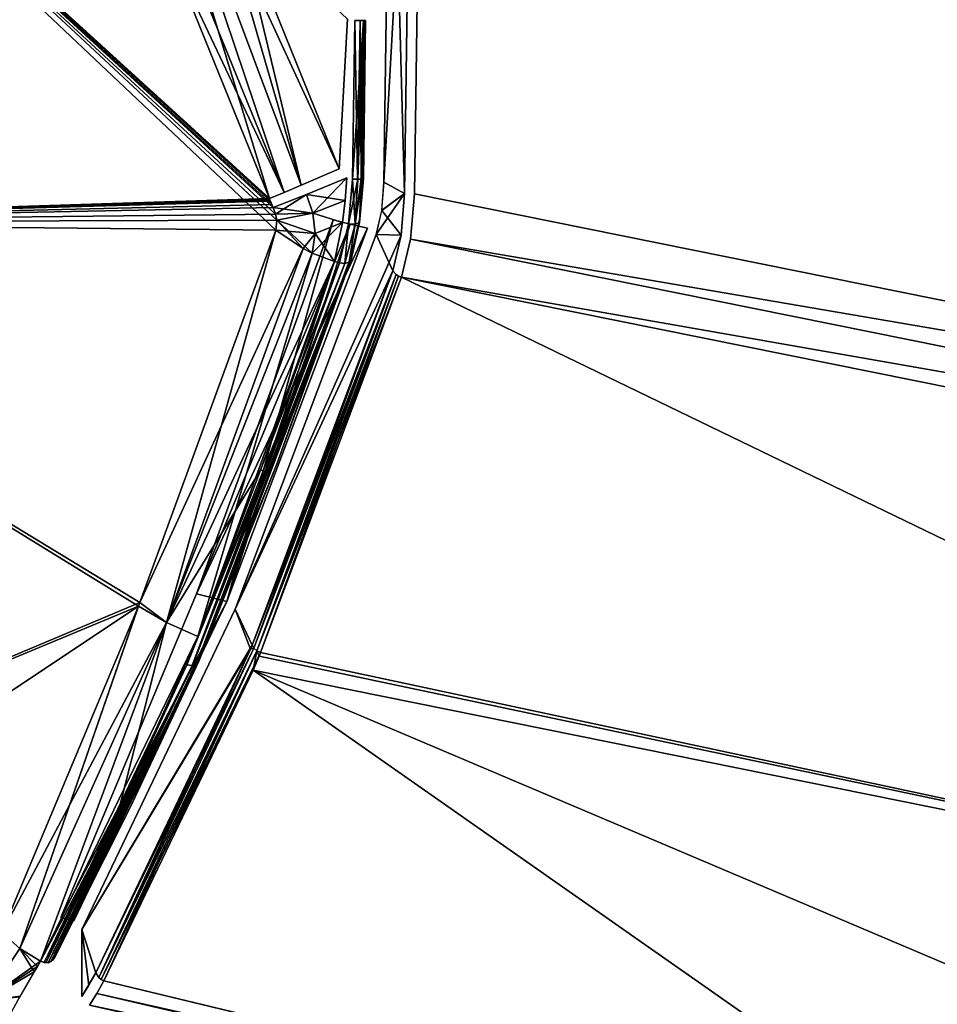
# Model space of a CAD drawing. Header units: millimetres. Extents: x -229 to 223, y -44 to 475.
# Tile 23 of 81: x -180 to -155, y 276 to 303. Entities that reach past the tile are written whole.
import ezdxf

# ---------------------------------------------------------------- set-up
doc = ezdxf.new("R2010")
doc.units = ezdxf.units.MM
doc.header["$LTSCALE"] = 52.148148
for name, color, linetype in [('255', 7, 'CONTINUOUS'), ('256', 7, 'CONTINUOUS'), ('288', 7, 'CONTINUOUS'), ('289', 7, 'CONTINUOUS'), ('290', 7, 'CONTINUOUS'), ('291', 7, 'CONTINUOUS'), ('292', 7, 'CONTINUOUS'), ('296', 7, 'CONTINUOUS'), ('298', 7, 'CONTINUOUS'), ('311', 7, 'CONTINUOUS'), ('312', 7, 'CONTINUOUS'), ('313', 7, 'CONTINUOUS'), ('314', 7, 'CONTINUOUS'), ('315', 7, 'CONTINUOUS'), ('316', 7, 'CONTINUOUS'), ('319', 7, 'CONTINUOUS'), ('320', 7, 'CONTINUOUS'), ('321', 7, 'CONTINUOUS'), ('322', 7, 'CONTINUOUS'), ('323', 7, 'CONTINUOUS'), ('324', 7, 'CONTINUOUS'), ('325', 7, 'CONTINUOUS'), ('551', 7, 'CONTINUOUS'), ('553', 7, 'CONTINUOUS'), ('558', 7, 'CONTINUOUS'), ('559', 7, 'CONTINUOUS'), ('560', 7, 'CONTINUOUS'), ('561', 7, 'CONTINUOUS'), ('562', 7, 'CONTINUOUS'), ('563', 7, 'CONTINUOUS'), ('564', 7, 'CONTINUOUS'), ('601', 7, 'CONTINUOUS'), ('602', 7, 'CONTINUOUS'), ('629', 7, 'CONTINUOUS'), ('633', 7, 'CONTINUOUS'), ('634', 7, 'CONTINUOUS')]:
    doc.layers.add(name, color=color, linetype=linetype)

msp = doc.modelspace()

# ---------------------------------------------------------------- linework, layer by layer
at = {"layer": '255', "linetype": 'Continuous'}
for points in [[(-194.355, 297.415, 106.408), (-176.317, 305.277, 132.651), (-194.355, 317.155, 115.775), (-194.355, 297.415, 106.408)], [(-173.401, 298.075, 132.514), (-176.317, 305.277, 132.651), (-194.355, 297.415, 106.408), (-173.401, 298.075, 132.514)], [(-173.385, 298.038, 132.513), (-173.401, 298.075, 132.514), (-194.355, 297.415, 106.408), (-173.385, 298.038, 132.513)], [(-173.37, 298.001, 132.512), (-173.385, 298.038, 132.513), (-194.355, 297.415, 106.408), (-173.37, 298.001, 132.512)], [(-173.333, 297.913, 132.509), (-173.37, 298.001, 132.512), (-194.355, 297.415, 106.408), (-173.333, 297.913, 132.509)], [(-173.296, 297.826, 132.506), (-173.333, 297.913, 132.509), (-194.355, 297.415, 106.408), (-173.296, 297.826, 132.506)], [(-173.231, 297.641, 132.486), (-173.296, 297.826, 132.506), (-194.355, 297.415, 106.408), (-173.231, 297.641, 132.486)], [(-173.198, 297.473, 132.441), (-173.231, 297.641, 132.486), (-194.355, 297.415, 106.408), (-173.198, 297.473, 132.441)], [(-173.221, 297.197, 132.286), (-173.198, 297.473, 132.441), (-194.355, 297.415, 106.408), (-173.221, 297.197, 132.286)], [(-177, 286.857, 122.68), (-173.221, 297.197, 132.286), (-194.355, 297.415, 106.408), (-177, 286.857, 122.68)], [(-193.779, 279.792, 94.8), (-177, 286.857, 122.68), (-194.355, 297.415, 106.408), (-193.779, 279.792, 94.8)], [(-177.041, 286.751, 122.569), (-177, 286.857, 122.68), (-193.779, 279.792, 94.8), (-177.041, 286.751, 122.569)], [(-189.319, 278.573, 100.84), (-177.041, 286.751, 122.569), (-193.779, 279.792, 94.8), (-189.319, 278.573, 100.84)], [(-180.83, 277.693, 111.975), (-177.041, 286.751, 122.569), (-189.319, 278.573, 100.84), (-180.83, 277.693, 111.975)]]:
    msp.add_3dface(points, dxfattribs=at)
at = {"layer": '256', "linetype": 'Continuous'}
for points in [[(-194.355, 297.415, -106.408), (-194.355, 317.155, -115.775), (-173.221, 297.197, -132.286), (-194.355, 297.415, -106.408)], [(-173.221, 297.197, -132.286), (-194.355, 317.155, -115.775), (-173.198, 297.479, -132.443), (-173.221, 297.197, -132.286)], [(-173.198, 297.479, -132.443), (-194.355, 317.155, -115.775), (-173.232, 297.646, -132.487), (-173.198, 297.479, -132.443)], [(-173.232, 297.646, -132.487), (-194.355, 317.155, -115.775), (-173.296, 297.826, -132.506), (-173.232, 297.646, -132.487)], [(-173.296, 297.826, -132.506), (-194.355, 317.155, -115.775), (-173.333, 297.913, -132.509), (-173.296, 297.826, -132.506)], [(-173.333, 297.913, -132.509), (-194.355, 317.155, -115.775), (-173.37, 298.001, -132.512), (-173.333, 297.913, -132.509)], [(-173.37, 298.001, -132.512), (-194.355, 317.155, -115.775), (-173.385, 298.038, -132.513), (-173.37, 298.001, -132.512)], [(-173.385, 298.038, -132.513), (-194.355, 317.155, -115.775), (-173.401, 298.075, -132.514), (-173.385, 298.038, -132.513)], [(-173.401, 298.075, -132.514), (-194.355, 317.155, -115.775), (-176.317, 305.277, -132.651), (-173.401, 298.075, -132.514)], [(-180.83, 277.693, -111.975), (-194.355, 297.415, -106.408), (-177.04, 286.752, -122.57), (-180.83, 277.693, -111.975)], [(-177.04, 286.752, -122.57), (-194.355, 297.415, -106.408), (-177, 286.857, -122.68), (-177.04, 286.752, -122.57)], [(-177, 286.857, -122.68), (-194.355, 297.415, -106.408), (-173.221, 297.197, -132.286), (-177, 286.857, -122.68)]]:
    msp.add_3dface(points, dxfattribs=at)
at = {"layer": '288', "linetype": 'Continuous'}
for points in [[(-176.807, 313.208, -133.81), (-172.519, 298.447, -133.235), (-177.914, 312.867, -133.522), (-176.807, 313.208, -133.81)], [(-174.326, 305.984, -133.657), (-172.519, 298.447, -133.235), (-176.807, 313.208, -133.81), (-174.326, 305.984, -133.657)], [(-173.401, 298.075, -132.514), (-176.317, 305.277, -132.651), (-177.914, 312.867, -133.522), (-173.401, 298.075, -132.514)], [(-172.991, 298.246, -132.924), (-173.401, 298.075, -132.514), (-177.914, 312.867, -133.522), (-172.991, 298.246, -132.924)], [(-172.519, 298.447, -133.235), (-172.991, 298.246, -132.924), (-177.914, 312.867, -133.522), (-172.519, 298.447, -133.235)], [(-171.46, 298.904, -133.523), (-172.519, 298.447, -133.235), (-174.326, 305.984, -133.657), (-171.46, 298.904, -133.523)]]:
    msp.add_3dface(points, dxfattribs=at)
at = {"layer": '289', "linetype": 'Continuous'}
for points in [[(-171.3, 298.02, -133.444), (-172.369, 298.192, -133.244), (-171.252, 298.654, -133.516), (-171.3, 298.02, -133.444)], [(-172.198, 297.671, -133.175), (-173.296, 297.826, -132.506), (-172.369, 298.192, -133.244), (-172.198, 297.671, -133.175)], [(-172.198, 297.671, -133.175), (-172.369, 298.192, -133.244), (-171.3, 298.02, -133.444), (-172.198, 297.671, -133.175)], [(-173.232, 297.646, -132.487), (-173.296, 297.826, -132.506), (-172.198, 297.671, -133.175), (-173.232, 297.646, -132.487)], [(-171.372, 297.409, -133.274), (-172.198, 297.671, -133.175), (-171.3, 298.02, -133.444), (-171.372, 297.409, -133.274)], [(-173.198, 297.479, -132.443), (-173.232, 297.646, -132.487), (-172.198, 297.671, -133.175), (-173.198, 297.479, -132.443)], [(-172.129, 297.101, -132.976), (-173.198, 297.479, -132.443), (-172.198, 297.671, -133.175), (-172.129, 297.101, -132.976)], [(-172.129, 297.101, -132.976), (-172.198, 297.671, -133.175), (-171.372, 297.409, -133.274), (-172.129, 297.101, -132.976)], [(-173.221, 297.197, -132.286), (-173.198, 297.479, -132.443), (-172.468, 296.687, -132.588), (-173.221, 297.197, -132.286)], [(-172.468, 296.687, -132.588), (-173.198, 297.479, -132.443), (-172.215, 296.561, -132.633), (-172.468, 296.687, -132.588)], [(-172.215, 296.561, -132.633), (-173.198, 297.479, -132.443), (-172.129, 297.101, -132.976), (-172.215, 296.561, -132.633)], [(-171.589, 296.326, -132.656), (-172.129, 297.101, -132.976), (-171.372, 297.409, -133.274), (-171.589, 296.326, -132.656)], [(-172.215, 296.561, -132.633), (-172.129, 297.101, -132.976), (-171.589, 296.326, -132.656), (-172.215, 296.561, -132.633)]]:
    msp.add_3dface(points, dxfattribs=at)
at = {"layer": '290', "linetype": 'Continuous'}
for points in [[(-177, 286.857, -122.68), (-173.221, 297.197, -132.286), (-172.468, 296.687, -132.588), (-177, 286.857, -122.68)], [(-177, 286.857, -122.68), (-172.468, 296.687, -132.588), (-176.262, 286.302, -122.94), (-177, 286.857, -122.68)], [(-172.468, 296.687, -132.588), (-172.215, 296.561, -132.633), (-176.262, 286.302, -122.94), (-172.468, 296.687, -132.588)], [(-172.215, 296.561, -132.633), (-171.589, 296.326, -132.656), (-176.262, 286.302, -122.94), (-172.215, 296.561, -132.633)], [(-176.262, 286.302, -122.94), (-171.589, 296.326, -132.656), (-173.646, 290.532, -127.544), (-176.262, 286.302, -122.94)], [(-175.388, 285.909, -122.979), (-176.262, 286.302, -122.94), (-173.646, 290.532, -127.544), (-175.388, 285.909, -122.979)], [(-180.83, 277.693, -111.975), (-177.04, 286.752, -122.57), (-176.262, 286.302, -122.94), (-180.83, 277.693, -111.975)], [(-177.04, 286.752, -122.57), (-177, 286.857, -122.68), (-176.262, 286.302, -122.94), (-177.04, 286.752, -122.57)], [(-180.83, 277.693, -111.975), (-176.262, 286.302, -122.94), (-180.338, 277.25, -112.142), (-180.83, 277.693, -111.975)], [(-180.338, 277.25, -112.142), (-176.262, 286.302, -122.94), (-179.762, 276.894, -112.213), (-180.338, 277.25, -112.142)], [(-176.262, 286.302, -122.94), (-175.388, 285.909, -122.979), (-179.762, 276.894, -112.213), (-176.262, 286.302, -122.94)], [(-179.762, 276.894, -112.213), (-175.388, 285.909, -122.979), (-177.617, 280.964, -117.446), (-179.762, 276.894, -112.213)], [(-175.388, 285.909, -122.979), (-175.693, 285.128, -122.16), (-177.617, 280.964, -117.446), (-175.388, 285.909, -122.979)]]:
    msp.add_3dface(points, dxfattribs=at)
at = {"layer": '291', "linetype": 'Continuous'}
for points in [[(-177.269, 281.165, -117.122), (-179.383, 276.968, -112.007), (-175.365, 285.334, -121.835), (-177.269, 281.165, -117.122)], [(-175.365, 285.334, -121.835), (-179.383, 276.968, -112.007), (-175.362, 285.23, -121.931), (-175.365, 285.334, -121.835)], [(-177.617, 280.964, -117.446), (-175.693, 285.128, -122.16), (-179.609, 276.849, -112.184), (-177.617, 280.964, -117.446)], [(-179.609, 276.849, -112.184), (-175.693, 285.128, -122.16), (-175.542, 285.108, -122.118), (-179.609, 276.849, -112.184)], [(-179.469, 276.877, -112.108), (-179.609, 276.849, -112.184), (-175.542, 285.108, -122.118), (-179.469, 276.877, -112.108)], [(-179.383, 276.968, -112.007), (-179.469, 276.877, -112.108), (-175.423, 285.148, -122.032), (-179.383, 276.968, -112.007)], [(-175.423, 285.148, -122.032), (-179.469, 276.877, -112.108), (-175.542, 285.108, -122.118), (-175.423, 285.148, -122.032)], [(-175.362, 285.23, -121.931), (-179.383, 276.968, -112.007), (-175.423, 285.148, -122.032), (-175.362, 285.23, -121.931)], [(-179.375, 277.098, -111.909), (-179.383, 276.968, -112.007), (-177.269, 281.165, -117.122), (-179.375, 277.098, -111.909)], [(-179.762, 276.894, -112.213), (-177.617, 280.964, -117.446), (-179.609, 276.849, -112.184), (-179.762, 276.894, -112.213)]]:
    msp.add_3dface(points, dxfattribs=at)
at = {"layer": '292', "linetype": 'Continuous'}
for points in [[(-180.338, 277.25, -112.142), (-179.762, 276.894, -112.213), (-181.326, 275.78, -109.681), (-180.338, 277.25, -112.142)], [(-179.762, 276.894, -112.213), (-179.848, 276.745, -112.003), (-181.326, 275.78, -109.681), (-179.762, 276.894, -112.213)], [(-179.848, 276.745, -112.003), (-179.935, 276.599, -111.79), (-181.326, 275.78, -109.681), (-179.848, 276.745, -112.003)], [(-181.326, 275.78, -109.681), (-179.935, 276.599, -111.79), (-180.345, 275.892, -110.667), (-181.326, 275.78, -109.681)]]:
    msp.add_3dface(points, dxfattribs=at)
at = {"layer": '296', "linetype": 'Continuous'}
for points in [[(-171.09, 298.616, -133.515), (-171.028, 303.021, -133.669), (-170.786, 303.022, -133.545), (-171.09, 298.616, -133.515)], [(-170.943, 298.615, -133.476), (-171.09, 298.616, -133.515), (-170.786, 303.022, -133.545), (-170.943, 298.615, -133.476)], [(-170.836, 298.617, -133.374), (-170.943, 298.615, -133.476), (-170.786, 303.022, -133.545), (-170.836, 298.617, -133.374)], [(-170.792, 298.621, -133.241), (-170.836, 298.617, -133.374), (-170.731, 303.026, -133.408), (-170.792, 298.621, -133.241)], [(-170.731, 303.026, -133.408), (-170.836, 298.617, -133.374), (-170.786, 303.022, -133.545), (-170.731, 303.026, -133.408)], [(-170.812, 298.626, -133.103), (-170.792, 298.621, -133.241), (-170.75, 303.032, -133.257), (-170.812, 298.626, -133.103)], [(-170.75, 303.032, -133.257), (-170.792, 298.621, -133.241), (-170.731, 303.026, -133.408), (-170.75, 303.032, -133.257)]]:
    msp.add_3dface(points, dxfattribs=at)
at = {"layer": '298', "linetype": 'Continuous'}
msp.add_3dface([(-171.46, 298.904, -133.523), (-174.326, 305.984, -133.657), (-171.235, 303.059, -133.668), (-171.46, 298.904, -133.523)], dxfattribs=at)
at = {"layer": '311', "linetype": 'Continuous'}
for points in [[(-171.09, 298.616, -133.515), (-170.943, 298.615, -133.476), (-171.202, 297.374, -133.274), (-171.09, 298.616, -133.515)], [(-171.202, 297.374, -133.274), (-170.943, 298.615, -133.476), (-171.02, 297.366, -133.222), (-171.202, 297.374, -133.274)], [(-170.943, 298.615, -133.476), (-170.836, 298.617, -133.374), (-171.02, 297.366, -133.222), (-170.943, 298.615, -133.476)], [(-171.02, 297.366, -133.222), (-170.836, 298.617, -133.374), (-170.895, 297.409, -133.057), (-171.02, 297.366, -133.222)], [(-170.792, 298.621, -133.241), (-170.812, 298.626, -133.103), (-170.902, 297.474, -132.88), (-170.792, 298.621, -133.241)], [(-170.895, 297.409, -133.057), (-170.792, 298.621, -133.241), (-170.902, 297.474, -132.88), (-170.895, 297.409, -133.057)], [(-170.836, 298.617, -133.374), (-170.792, 298.621, -133.241), (-170.895, 297.409, -133.057), (-170.836, 298.617, -133.374)], [(-171.453, 296.293, -132.655), (-171.202, 297.374, -133.274), (-171.302, 296.276, -132.616), (-171.453, 296.293, -132.655)], [(-171.202, 297.374, -133.274), (-171.02, 297.366, -133.222), (-171.302, 296.276, -132.616), (-171.202, 297.374, -133.274)], [(-171.302, 296.276, -132.616), (-171.02, 297.366, -133.222), (-171.184, 296.31, -132.526), (-171.302, 296.276, -132.616)], [(-171.02, 297.366, -133.222), (-170.895, 297.409, -133.057), (-171.184, 296.31, -132.526), (-171.02, 297.366, -133.222)], [(-171.184, 296.31, -132.526), (-170.895, 297.409, -133.057), (-171.126, 296.382, -132.416), (-171.184, 296.31, -132.526)], [(-171.134, 296.475, -132.307), (-171.126, 296.382, -132.416), (-170.904, 297.462, -132.875), (-171.134, 296.475, -132.307)], [(-170.895, 297.409, -133.057), (-170.902, 297.474, -132.88), (-171.126, 296.382, -132.416), (-170.895, 297.409, -133.057)], [(-171.126, 296.382, -132.416), (-170.902, 297.474, -132.88), (-170.904, 297.462, -132.875), (-171.126, 296.382, -132.416)]]:
    msp.add_3dface(points, dxfattribs=at)
at = {"layer": '312', "linetype": 'Continuous'}
for points in [[(-175.362, 285.23, -121.931), (-171.126, 296.382, -132.416), (-171.134, 296.475, -132.307), (-175.362, 285.23, -121.931)], [(-175.362, 285.23, -121.931), (-171.134, 296.475, -132.307), (-173.183, 290.726, -127.234), (-175.362, 285.23, -121.931)], [(-175.542, 285.108, -122.118), (-175.693, 285.128, -122.16), (-171.302, 296.276, -132.616), (-175.542, 285.108, -122.118)], [(-171.302, 296.276, -132.616), (-175.693, 285.128, -122.16), (-173.519, 290.501, -127.542), (-171.302, 296.276, -132.616)], [(-175.423, 285.148, -122.032), (-175.542, 285.108, -122.118), (-171.184, 296.31, -132.526), (-175.423, 285.148, -122.032)], [(-175.542, 285.108, -122.118), (-171.302, 296.276, -132.616), (-171.184, 296.31, -132.526), (-175.542, 285.108, -122.118)], [(-175.362, 285.23, -121.931), (-175.423, 285.148, -122.032), (-171.126, 296.382, -132.416), (-175.362, 285.23, -121.931)], [(-175.423, 285.148, -122.032), (-171.184, 296.31, -132.526), (-171.126, 296.382, -132.416), (-175.423, 285.148, -122.032)], [(-171.453, 296.293, -132.655), (-171.302, 296.276, -132.616), (-173.519, 290.501, -127.542), (-171.453, 296.293, -132.655)], [(-175.365, 285.334, -121.835), (-175.362, 285.23, -121.931), (-173.183, 290.726, -127.234), (-175.365, 285.334, -121.835)]]:
    msp.add_3dface(points, dxfattribs=at)
at = {"layer": '313', "linetype": 'Continuous'}
for points in [[(-173.646, 290.532, -127.544), (-171.589, 296.326, -132.656), (-173.519, 290.501, -127.542), (-173.646, 290.532, -127.544)], [(-171.589, 296.326, -132.656), (-171.453, 296.293, -132.655), (-173.519, 290.501, -127.542), (-171.589, 296.326, -132.656)], [(-175.693, 285.128, -122.16), (-175.388, 285.909, -122.979), (-173.519, 290.501, -127.542), (-175.693, 285.128, -122.16)], [(-175.388, 285.909, -122.979), (-173.646, 290.532, -127.544), (-173.519, 290.501, -127.542), (-175.388, 285.909, -122.979)]]:
    msp.add_3dface(points, dxfattribs=at)
at = {"layer": '314', "linetype": 'Continuous'}
for points in [[(-170.955, 298.615, 133.483), (-171.028, 303.021, 133.669), (-171.09, 298.616, 133.515), (-170.955, 298.615, 133.483)], [(-170.881, 303.021, 133.63), (-171.028, 303.021, 133.669), (-170.955, 298.615, 133.483), (-170.881, 303.021, 133.63)], [(-170.774, 303.023, 133.528), (-170.881, 303.021, 133.63), (-170.848, 298.617, 133.391), (-170.774, 303.023, 133.528)], [(-170.793, 298.621, 133.254), (-170.774, 303.023, 133.528), (-170.848, 298.617, 133.391), (-170.793, 298.621, 133.254)], [(-170.75, 303.032, 133.257), (-170.774, 303.023, 133.528), (-170.812, 298.626, 133.103), (-170.75, 303.032, 133.257)], [(-170.812, 298.626, 133.103), (-170.774, 303.023, 133.528), (-170.793, 298.621, 133.254), (-170.812, 298.626, 133.103)], [(-170.848, 298.617, 133.391), (-170.881, 303.021, 133.63), (-170.955, 298.615, 133.483), (-170.848, 298.617, 133.391)]]:
    msp.add_3dface(points, dxfattribs=at)
at = {"layer": '315', "linetype": 'Continuous'}
for points in [[(-178.83, 312.596, 132.805), (-172.991, 298.246, 132.924), (-177.914, 312.867, 133.522), (-178.83, 312.596, 132.805)], [(-171.46, 298.904, 133.523), (-174.326, 305.984, 133.657), (-177.914, 312.867, 133.522), (-171.46, 298.904, 133.523)], [(-172.519, 298.447, 133.235), (-171.46, 298.904, 133.523), (-177.914, 312.867, 133.522), (-172.519, 298.447, 133.235)], [(-172.991, 298.246, 132.924), (-172.519, 298.447, 133.235), (-177.914, 312.867, 133.522), (-172.991, 298.246, 132.924)], [(-178.83, 312.596, 132.805), (-176.317, 305.277, 132.651), (-172.991, 298.246, 132.924), (-178.83, 312.596, 132.805)], [(-176.317, 305.277, 132.651), (-173.401, 298.075, 132.514), (-172.991, 298.246, 132.924), (-176.317, 305.277, 132.651)]]:
    msp.add_3dface(points, dxfattribs=at)
at = {"layer": '316', "linetype": 'Continuous'}
msp.add_3dface([(-174.326, 305.984, 133.657), (-171.46, 298.904, 133.523), (-171.235, 303.056, 133.668), (-174.326, 305.984, 133.657)], dxfattribs=at)
at = {"layer": '319', "linetype": 'Continuous'}
for points in [[(-172.369, 298.192, 133.244), (-172.198, 297.671, 133.175), (-171.252, 298.654, 133.516), (-172.369, 298.192, 133.244)], [(-171.252, 298.654, 133.516), (-172.198, 297.671, 133.175), (-171.3, 298.022, 133.445), (-171.252, 298.654, 133.516)], [(-173.296, 297.826, 132.506), (-173.231, 297.641, 132.486), (-172.369, 298.192, 133.244), (-173.296, 297.826, 132.506)], [(-172.369, 298.192, 133.244), (-173.231, 297.641, 132.486), (-172.198, 297.671, 133.175), (-172.369, 298.192, 133.244)], [(-171.3, 298.022, 133.445), (-172.198, 297.671, 133.175), (-171.371, 297.412, 133.275), (-171.3, 298.022, 133.445)], [(-173.231, 297.641, 132.486), (-173.198, 297.473, 132.441), (-172.198, 297.671, 133.175), (-173.231, 297.641, 132.486)], [(-172.198, 297.671, 133.175), (-173.198, 297.473, 132.441), (-172.129, 297.101, 132.976), (-172.198, 297.671, 133.175)], [(-172.198, 297.671, 133.175), (-172.129, 297.101, 132.976), (-171.371, 297.412, 133.275), (-172.198, 297.671, 133.175)], [(-173.198, 297.473, 132.441), (-173.221, 297.197, 132.286), (-172.129, 297.101, 132.976), (-173.198, 297.473, 132.441)], [(-172.129, 297.101, 132.976), (-172.215, 296.561, 132.633), (-171.371, 297.412, 133.275), (-172.129, 297.101, 132.976)], [(-171.371, 297.412, 133.275), (-172.215, 296.561, 132.633), (-171.589, 296.326, 132.656), (-171.371, 297.412, 133.275)], [(-172.129, 297.101, 132.976), (-173.221, 297.197, 132.286), (-172.468, 296.686, 132.588), (-172.129, 297.101, 132.976)], [(-172.215, 296.561, 132.633), (-172.129, 297.101, 132.976), (-172.468, 296.686, 132.588), (-172.215, 296.561, 132.633)]]:
    msp.add_3dface(points, dxfattribs=at)
at = {"layer": '320', "linetype": 'Continuous'}
for points in [[(-171.02, 297.366, 133.222), (-171.09, 298.616, 133.515), (-171.202, 297.374, 133.274), (-171.02, 297.366, 133.222)], [(-170.955, 298.615, 133.483), (-171.09, 298.616, 133.515), (-171.02, 297.366, 133.222), (-170.955, 298.615, 133.483)], [(-170.848, 298.617, 133.391), (-170.955, 298.615, 133.483), (-171.02, 297.366, 133.222), (-170.848, 298.617, 133.391)], [(-170.895, 297.409, 133.057), (-170.848, 298.617, 133.391), (-171.02, 297.366, 133.222), (-170.895, 297.409, 133.057)], [(-170.812, 298.626, 133.103), (-170.793, 298.621, 133.254), (-170.902, 297.474, 132.88), (-170.812, 298.626, 133.103)], [(-170.902, 297.474, 132.88), (-170.793, 298.621, 133.254), (-170.895, 297.409, 133.057), (-170.902, 297.474, 132.88)], [(-170.793, 298.621, 133.254), (-170.848, 298.617, 133.391), (-170.895, 297.409, 133.057), (-170.793, 298.621, 133.254)], [(-171.202, 297.374, 133.274), (-171.453, 296.293, 132.655), (-171.302, 296.276, 132.616), (-171.202, 297.374, 133.274)], [(-171.02, 297.366, 133.222), (-171.202, 297.374, 133.274), (-171.302, 296.276, 132.616), (-171.02, 297.366, 133.222)], [(-171.184, 296.31, 132.526), (-171.02, 297.366, 133.222), (-171.302, 296.276, 132.616), (-171.184, 296.31, 132.526)], [(-170.895, 297.409, 133.057), (-171.02, 297.366, 133.222), (-171.184, 296.31, 132.526), (-170.895, 297.409, 133.057)], [(-171.126, 296.382, 132.416), (-170.895, 297.409, 133.057), (-171.184, 296.31, 132.526), (-171.126, 296.382, 132.416)], [(-171.134, 296.475, 132.307), (-170.904, 297.462, 132.876), (-171.126, 296.382, 132.416), (-171.134, 296.475, 132.307)], [(-170.904, 297.462, 132.876), (-170.895, 297.409, 133.057), (-171.126, 296.382, 132.416), (-170.904, 297.462, 132.876)], [(-170.902, 297.474, 132.88), (-170.895, 297.409, 133.057), (-170.904, 297.462, 132.876), (-170.902, 297.474, 132.88)]]:
    msp.add_3dface(points, dxfattribs=at)
at = {"layer": '321', "linetype": 'Continuous'}
for points in [[(-171.134, 296.475, 132.307), (-171.126, 296.382, 132.416), (-173.183, 290.726, 127.234), (-171.134, 296.475, 132.307)], [(-171.184, 296.31, 132.526), (-171.302, 296.276, 132.616), (-175.543, 285.108, 122.118), (-171.184, 296.31, 132.526)], [(-175.424, 285.148, 122.033), (-171.184, 296.31, 132.526), (-175.543, 285.108, 122.118), (-175.424, 285.148, 122.033)], [(-175.543, 285.108, 122.118), (-171.302, 296.276, 132.616), (-173.519, 290.501, 127.542), (-175.543, 285.108, 122.118)], [(-171.126, 296.382, 132.416), (-171.184, 296.31, 132.526), (-175.424, 285.148, 122.033), (-171.126, 296.382, 132.416)], [(-175.362, 285.23, 121.931), (-171.126, 296.382, 132.416), (-175.424, 285.148, 122.033), (-175.362, 285.23, 121.931)], [(-173.183, 290.726, 127.234), (-171.126, 296.382, 132.416), (-175.362, 285.23, 121.931), (-173.183, 290.726, 127.234)], [(-171.302, 296.276, 132.616), (-171.453, 296.293, 132.655), (-173.519, 290.501, 127.542), (-171.302, 296.276, 132.616)], [(-175.365, 285.334, 121.835), (-173.183, 290.726, 127.234), (-175.362, 285.23, 121.931), (-175.365, 285.334, 121.835)], [(-175.693, 285.128, 122.16), (-175.543, 285.108, 122.118), (-173.519, 290.501, 127.542), (-175.693, 285.128, 122.16)]]:
    msp.add_3dface(points, dxfattribs=at)
at = {"layer": '322', "linetype": 'Continuous'}
for points in [[(-171.453, 296.293, 132.655), (-171.589, 296.326, 132.656), (-173.646, 290.532, 127.544), (-171.453, 296.293, 132.655)], [(-173.519, 290.501, 127.542), (-171.453, 296.293, 132.655), (-173.646, 290.532, 127.544), (-173.519, 290.501, 127.542)], [(-175.693, 285.128, 122.16), (-173.519, 290.501, 127.542), (-175.388, 285.909, 122.979), (-175.693, 285.128, 122.16)], [(-175.388, 285.909, 122.979), (-173.519, 290.501, 127.542), (-173.646, 290.532, 127.544), (-175.388, 285.909, 122.979)]]:
    msp.add_3dface(points, dxfattribs=at)
at = {"layer": '323', "linetype": 'Continuous'}
for points in [[(-173.221, 297.197, 132.286), (-177, 286.857, 122.68), (-176.262, 286.302, 122.94), (-173.221, 297.197, 132.286)], [(-172.468, 296.686, 132.588), (-173.221, 297.197, 132.286), (-176.262, 286.302, 122.94), (-172.468, 296.686, 132.588)], [(-172.215, 296.561, 132.633), (-172.468, 296.686, 132.588), (-176.262, 286.302, 122.94), (-172.215, 296.561, 132.633)], [(-175.388, 285.909, 122.979), (-172.215, 296.561, 132.633), (-176.262, 286.302, 122.94), (-175.388, 285.909, 122.979)], [(-171.589, 296.326, 132.656), (-172.215, 296.561, 132.633), (-175.388, 285.909, 122.979), (-171.589, 296.326, 132.656)], [(-171.589, 296.326, 132.656), (-175.388, 285.909, 122.979), (-173.646, 290.532, 127.544), (-171.589, 296.326, 132.656)], [(-177.041, 286.751, 122.569), (-180.83, 277.693, 111.975), (-180.338, 277.25, 112.142), (-177.041, 286.751, 122.569)], [(-177, 286.857, 122.68), (-177.041, 286.751, 122.569), (-180.338, 277.25, 112.142), (-177, 286.857, 122.68)], [(-177, 286.857, 122.68), (-180.338, 277.25, 112.142), (-176.262, 286.302, 122.94), (-177, 286.857, 122.68)], [(-180.338, 277.25, 112.142), (-179.762, 276.894, 112.213), (-176.262, 286.302, 122.94), (-180.338, 277.25, 112.142)], [(-179.762, 276.894, 112.213), (-177.618, 280.962, 117.443), (-176.262, 286.302, 122.94), (-179.762, 276.894, 112.213)], [(-177.618, 280.962, 117.443), (-175.388, 285.909, 122.979), (-176.262, 286.302, 122.94), (-177.618, 280.962, 117.443)], [(-175.693, 285.128, 122.16), (-175.388, 285.909, 122.979), (-177.618, 280.962, 117.443), (-175.693, 285.128, 122.16)]]:
    msp.add_3dface(points, dxfattribs=at)
at = {"layer": '324', "linetype": 'Continuous'}
for points in [[(-175.365, 285.334, 121.835), (-175.362, 285.23, 121.931), (-177.269, 281.164, 117.121), (-175.365, 285.334, 121.835)], [(-175.543, 285.108, 122.118), (-175.693, 285.128, 122.16), (-179.655, 276.855, 112.199), (-175.543, 285.108, 122.118)], [(-175.693, 285.128, 122.16), (-177.618, 280.962, 117.443), (-179.655, 276.855, 112.199), (-175.693, 285.128, 122.16)], [(-179.547, 276.852, 112.157), (-175.543, 285.108, 122.118), (-179.655, 276.855, 112.199), (-179.547, 276.852, 112.157)], [(-175.424, 285.148, 122.033), (-175.543, 285.108, 122.118), (-179.547, 276.852, 112.157), (-175.424, 285.148, 122.033)], [(-179.399, 276.939, 112.034), (-175.424, 285.148, 122.033), (-179.547, 276.852, 112.157), (-179.399, 276.939, 112.034)], [(-175.362, 285.23, 121.931), (-175.424, 285.148, 122.033), (-179.399, 276.939, 112.034), (-175.362, 285.23, 121.931)], [(-179.375, 277.098, 111.909), (-175.362, 285.23, 121.931), (-179.399, 276.939, 112.034), (-179.375, 277.098, 111.909)], [(-177.269, 281.164, 117.121), (-175.362, 285.23, 121.931), (-179.375, 277.098, 111.909), (-177.269, 281.164, 117.121)], [(-177.618, 280.962, 117.443), (-179.762, 276.894, 112.213), (-179.655, 276.855, 112.199), (-177.618, 280.962, 117.443)]]:
    msp.add_3dface(points, dxfattribs=at)
at = {"layer": '325', "linetype": 'Continuous'}
for points in [[(-180.338, 277.25, 112.142), (-180.83, 277.693, 111.975), (-181.326, 275.78, 109.681), (-180.338, 277.25, 112.142)], [(-179.935, 276.599, 111.79), (-180.338, 277.25, 112.142), (-181.326, 275.78, 109.681), (-179.935, 276.599, 111.79)], [(-179.762, 276.894, 112.213), (-180.338, 277.25, 112.142), (-179.848, 276.745, 112.003), (-179.762, 276.894, 112.213)], [(-179.848, 276.745, 112.003), (-180.338, 277.25, 112.142), (-179.935, 276.599, 111.79), (-179.848, 276.745, 112.003)], [(-180.327, 275.924, 110.722), (-179.935, 276.599, 111.79), (-181.326, 275.78, 109.681), (-180.327, 275.924, 110.722)], [(-180.675, 275.27, 109.521), (-180.327, 275.924, 110.722), (-181.326, 275.78, 109.681), (-180.675, 275.27, 109.521)]]:
    msp.add_3dface(points, dxfattribs=at)
at = {"layer": '551', "linetype": 'Continuous'}
for points in [[(-178.195, 275.999, 111.685), (-128.565, 264.414, 109.755), (-177.998, 276.349, 112.178), (-178.195, 275.999, 111.685)], [(-177.998, 276.349, 112.178), (-128.565, 264.414, 109.755), (-152.895, 270.302, 111.79), (-177.998, 276.349, 112.178)], [(-178.399, 275.672, 111.175), (-128.565, 264.414, 109.755), (-178.195, 275.999, 111.685), (-178.399, 275.672, 111.175)]]:
    msp.add_3dface(points, dxfattribs=at)
at = {"layer": '553', "linetype": 'Continuous'}
for points in [[(-177.998, 276.349, -112.178), (-152.894, 270.301, -111.79), (-178.195, 275.999, -111.685), (-177.998, 276.349, -112.178)], [(-178.195, 275.999, -111.685), (-152.894, 270.301, -111.79), (-178.399, 275.672, -111.175), (-178.195, 275.999, -111.685)]]:
    msp.add_3dface(points, dxfattribs=at)
at = {"layer": '558', "linetype": 'Continuous'}
for points in [[(-173.648, 285.463, 122.946), (-128.023, 275.719, 122.224), (-169.732, 295.888, 132.642), (-173.648, 285.463, 122.946)], [(-169.732, 295.888, 132.642), (-128.023, 275.719, 122.224), (-128.158, 287.512, 132.355), (-169.732, 295.888, 132.642)], [(-173.857, 284.973, 122.431), (-128.023, 275.719, 122.224), (-173.689, 285.366, 122.845), (-173.857, 284.973, 122.431)], [(-173.689, 285.366, 122.845), (-128.023, 275.719, 122.224), (-173.648, 285.463, 122.946), (-173.689, 285.366, 122.845)], [(-177.998, 276.349, 112.178), (-152.895, 270.302, 111.79), (-173.857, 284.973, 122.431), (-177.998, 276.349, 112.178)], [(-152.895, 270.302, 111.79), (-127.738, 265.421, 111.447), (-173.857, 284.973, 122.431), (-152.895, 270.302, 111.79)], [(-173.857, 284.973, 122.431), (-127.738, 265.421, 111.447), (-128.023, 275.719, 122.224), (-173.857, 284.973, 122.431)]]:
    msp.add_3dface(points, dxfattribs=at)
at = {"layer": '559', "linetype": 'Continuous'}
for points in [[(-173.879, 285.667, 122.844), (-173.831, 285.586, 122.905), (-169.97, 296.069, 132.519), (-173.879, 285.667, 122.844)], [(-169.97, 296.069, 132.519), (-173.831, 285.586, 122.905), (-169.882, 295.963, 132.612), (-169.97, 296.069, 132.519)], [(-173.831, 285.586, 122.905), (-173.749, 285.512, 122.942), (-169.882, 295.963, 132.612), (-173.831, 285.586, 122.905)], [(-169.882, 295.963, 132.612), (-173.749, 285.512, 122.942), (-169.812, 295.919, 132.636), (-169.882, 295.963, 132.612)], [(-173.749, 285.512, 122.942), (-173.648, 285.463, 122.946), (-169.812, 295.919, 132.636), (-173.749, 285.512, 122.942)], [(-173.648, 285.463, 122.946), (-169.732, 295.888, 132.642), (-169.812, 295.919, 132.636), (-173.648, 285.463, 122.946)], [(-178.22, 276.573, 112.1), (-178.141, 276.441, 112.168), (-173.924, 285.561, 122.733), (-178.22, 276.573, 112.1)], [(-173.924, 285.561, 122.733), (-178.141, 276.441, 112.168), (-173.879, 285.667, 122.844), (-173.924, 285.561, 122.733)], [(-173.879, 285.667, 122.844), (-178.141, 276.441, 112.168), (-173.831, 285.586, 122.905), (-173.879, 285.667, 122.844)], [(-173.831, 285.586, 122.905), (-178.141, 276.441, 112.168), (-173.749, 285.512, 122.942), (-173.831, 285.586, 122.905)], [(-178.141, 276.441, 112.168), (-178.076, 276.387, 112.181), (-173.749, 285.512, 122.942), (-178.141, 276.441, 112.168)], [(-178.076, 276.387, 112.181), (-177.998, 276.349, 112.178), (-173.749, 285.512, 122.942), (-178.076, 276.387, 112.181)], [(-177.998, 276.349, 112.178), (-173.857, 284.973, 122.431), (-173.749, 285.512, 122.942), (-177.998, 276.349, 112.178)], [(-173.857, 284.973, 122.431), (-173.689, 285.366, 122.845), (-173.749, 285.512, 122.942), (-173.857, 284.973, 122.431)], [(-173.689, 285.366, 122.845), (-173.648, 285.463, 122.946), (-173.749, 285.512, 122.942), (-173.689, 285.366, 122.845)]]:
    msp.add_3dface(points, dxfattribs=at)
at = {"layer": '560', "linetype": 'Continuous'}
for points in [[(-169.649, 298.219, 133.313), (-169.451, 312.2, 133.802), (-170.22, 298.527, 131.899), (-169.649, 298.219, 133.313)], [(-170.22, 298.527, 131.899), (-169.451, 312.2, 133.802), (-170.027, 312.2, 132.376), (-170.22, 298.527, 131.899)], [(-170.283, 297.742, 131.745), (-169.649, 298.219, 133.313), (-170.22, 298.527, 131.899), (-170.283, 297.742, 131.745)], [(-169.741, 297.057, 133.086), (-169.649, 298.219, 133.313), (-170.437, 297.074, 131.361), (-169.741, 297.057, 133.086)], [(-170.437, 297.074, 131.361), (-169.649, 298.219, 133.313), (-170.283, 297.742, 131.745), (-170.437, 297.074, 131.361)], [(-174.356, 286.671, 121.664), (-169.741, 297.057, 133.086), (-170.437, 297.074, 131.361), (-174.356, 286.671, 121.664)], [(-169.97, 296.069, 132.519), (-169.741, 297.057, 133.086), (-174.356, 286.671, 121.664), (-169.97, 296.069, 132.519)], [(-173.879, 285.667, 122.844), (-169.97, 296.069, 132.519), (-174.356, 286.671, 121.664), (-173.879, 285.667, 122.844)], [(-178.616, 277.772, 111.118), (-173.879, 285.667, 122.844), (-174.356, 286.671, 121.664), (-178.616, 277.772, 111.118)], [(-173.924, 285.561, 122.733), (-173.879, 285.667, 122.844), (-178.616, 277.772, 111.118), (-173.924, 285.561, 122.733)], [(-178.22, 276.573, 112.1), (-173.924, 285.561, 122.733), (-178.616, 277.772, 111.118), (-178.22, 276.573, 112.1)], [(-178.616, 275.912, 111.118), (-178.22, 276.573, 112.1), (-178.616, 277.772, 111.118), (-178.616, 275.912, 111.118)], [(-178.415, 276.23, 111.616), (-178.22, 276.573, 112.1), (-178.616, 275.912, 111.118), (-178.415, 276.23, 111.616)]]:
    msp.add_3dface(points, dxfattribs=at)
at = {"layer": '561', "linetype": 'Continuous'}
for points in [[(-169.371, 298.209, 133.501), (-127.911, 289.839, 133.209), (-169.173, 312.19, 133.989), (-169.371, 298.209, 133.501)], [(-127.911, 289.839, 133.209), (-87.017, 312.19, 133.989), (-169.173, 312.19, 133.989), (-127.911, 289.839, 133.209)]]:
    msp.add_3dface(points, dxfattribs=at)
at = {"layer": '562', "linetype": 'Continuous'}
for points in [[(-173.648, 285.463, -122.946), (-169.732, 295.888, -132.642), (-128.023, 275.72, -122.225), (-173.648, 285.463, -122.946)], [(-128.023, 275.72, -122.225), (-169.732, 295.888, -132.642), (-128.155, 287.512, -132.355), (-128.023, 275.72, -122.225)], [(-173.857, 284.974, -122.432), (-173.69, 285.365, -122.844), (-128.023, 275.72, -122.225), (-173.857, 284.974, -122.432)], [(-173.69, 285.365, -122.844), (-173.648, 285.463, -122.946), (-128.023, 275.72, -122.225), (-173.69, 285.365, -122.844)], [(-152.894, 270.301, -111.79), (-177.998, 276.349, -112.178), (-173.857, 284.974, -122.432), (-152.894, 270.301, -111.79)], [(-152.894, 270.301, -111.79), (-173.857, 284.974, -122.432), (-128.023, 275.72, -122.225), (-152.894, 270.301, -111.79)]]:
    msp.add_3dface(points, dxfattribs=at)
at = {"layer": '563', "linetype": 'Continuous'}
for points in [[(-169.97, 296.069, -132.519), (-169.882, 295.963, -132.612), (-173.879, 285.667, -122.844), (-169.97, 296.069, -132.519)], [(-173.879, 285.667, -122.844), (-169.882, 295.963, -132.612), (-173.831, 285.586, -122.905), (-173.879, 285.667, -122.844)], [(-173.831, 285.586, -122.905), (-169.882, 295.963, -132.612), (-173.749, 285.512, -122.942), (-173.831, 285.586, -122.905)], [(-169.882, 295.963, -132.612), (-169.812, 295.919, -132.636), (-173.749, 285.512, -122.942), (-169.882, 295.963, -132.612)], [(-169.812, 295.919, -132.636), (-169.732, 295.888, -132.642), (-173.749, 285.512, -122.942), (-169.812, 295.919, -132.636)], [(-169.732, 295.888, -132.642), (-173.648, 285.463, -122.946), (-173.749, 285.512, -122.942), (-169.732, 295.888, -132.642)], [(-173.923, 285.562, -122.734), (-173.831, 285.586, -122.905), (-178.22, 276.573, -112.1), (-173.923, 285.562, -122.734)], [(-178.22, 276.573, -112.1), (-173.831, 285.586, -122.905), (-178.141, 276.441, -112.168), (-178.22, 276.573, -112.1)], [(-173.831, 285.586, -122.905), (-173.749, 285.512, -122.942), (-178.141, 276.441, -112.168), (-173.831, 285.586, -122.905)], [(-173.879, 285.667, -122.844), (-173.831, 285.586, -122.905), (-173.923, 285.562, -122.734), (-173.879, 285.667, -122.844)], [(-178.141, 276.441, -112.168), (-173.749, 285.512, -122.942), (-178.076, 276.387, -112.181), (-178.141, 276.441, -112.168)], [(-173.749, 285.512, -122.942), (-173.648, 285.463, -122.946), (-178.076, 276.387, -112.181), (-173.749, 285.512, -122.942)], [(-173.648, 285.463, -122.946), (-173.69, 285.365, -122.844), (-178.076, 276.387, -112.181), (-173.648, 285.463, -122.946)], [(-173.69, 285.365, -122.844), (-173.857, 284.974, -122.432), (-178.076, 276.387, -112.181), (-173.69, 285.365, -122.844)], [(-173.857, 284.974, -122.432), (-177.998, 276.349, -112.178), (-178.076, 276.387, -112.181), (-173.857, 284.974, -122.432)]]:
    msp.add_3dface(points, dxfattribs=at)
at = {"layer": '564', "linetype": 'Continuous'}
for points in [[(-169.485, 296.948, -133.253), (-169.371, 298.209, -133.501), (-127.911, 289.839, -133.209), (-169.485, 296.948, -133.253)], [(-128.033, 288.588, -132.961), (-169.732, 295.888, -132.642), (-169.485, 296.948, -133.253), (-128.033, 288.588, -132.961)], [(-128.033, 288.588, -132.961), (-169.485, 296.948, -133.253), (-127.911, 289.839, -133.209), (-128.033, 288.588, -132.961)], [(-128.155, 287.512, -132.355), (-169.732, 295.888, -132.642), (-128.033, 288.588, -132.961), (-128.155, 287.512, -132.355)]]:
    msp.add_3dface(points, dxfattribs=at)
at = {"layer": '601', "linetype": 'Continuous'}
for points in [[(-127.911, 289.839, -133.209), (-169.371, 298.209, -133.501), (-169.173, 312.19, -133.989), (-127.911, 289.839, -133.209)], [(-127.911, 289.839, -133.209), (-169.173, 312.19, -133.989), (-87.017, 312.19, -133.989), (-127.911, 289.839, -133.209)]]:
    msp.add_3dface(points, dxfattribs=at)
at = {"layer": '602', "linetype": 'Continuous'}
for points in [[(-170.22, 298.527, -131.899), (-170.027, 312.2, -132.376), (-169.649, 298.219, -133.313), (-170.22, 298.527, -131.899)], [(-169.649, 298.219, -133.313), (-170.027, 312.2, -132.376), (-169.451, 312.2, -133.802), (-169.649, 298.219, -133.313)], [(-170.282, 297.743, -131.745), (-170.22, 298.527, -131.899), (-169.649, 298.219, -133.313), (-170.282, 297.743, -131.745)], [(-169.741, 297.057, -133.086), (-170.282, 297.743, -131.745), (-169.649, 298.219, -133.313), (-169.741, 297.057, -133.086)], [(-170.437, 297.074, -131.361), (-170.282, 297.743, -131.745), (-169.741, 297.057, -133.086), (-170.437, 297.074, -131.361)], [(-170.437, 297.074, -131.361), (-169.97, 296.069, -132.519), (-174.356, 286.67, -121.663), (-170.437, 297.074, -131.361)], [(-169.97, 296.069, -132.519), (-170.437, 297.074, -131.361), (-169.741, 297.057, -133.086), (-169.97, 296.069, -132.519)], [(-169.97, 296.069, -132.519), (-173.879, 285.667, -122.844), (-174.356, 286.67, -121.663), (-169.97, 296.069, -132.519)], [(-174.356, 286.67, -121.663), (-173.923, 285.562, -122.734), (-178.616, 277.772, -111.118), (-174.356, 286.67, -121.663)], [(-173.879, 285.667, -122.844), (-173.923, 285.562, -122.734), (-174.356, 286.67, -121.663), (-173.879, 285.667, -122.844)], [(-173.923, 285.562, -122.734), (-178.22, 276.573, -112.1), (-178.616, 277.772, -111.118), (-173.923, 285.562, -122.734)], [(-178.616, 277.772, -111.118), (-178.22, 276.573, -112.1), (-178.415, 276.23, -111.616), (-178.616, 277.772, -111.118)], [(-178.616, 275.912, -111.118), (-178.616, 277.772, -111.118), (-178.415, 276.23, -111.616), (-178.616, 275.912, -111.118)]]:
    msp.add_3dface(points, dxfattribs=at)
at = {"layer": '629', "linetype": 'Continuous'}
for points in [[(-127.911, 289.839, 133.209), (-169.371, 298.209, 133.501), (-169.485, 296.949, 133.253), (-127.911, 289.839, 133.209)], [(-169.485, 296.949, 133.253), (-169.732, 295.888, 132.642), (-128.033, 288.588, 132.961), (-169.485, 296.949, 133.253)], [(-127.911, 289.839, 133.209), (-169.485, 296.949, 133.253), (-128.033, 288.588, 132.961), (-127.911, 289.839, 133.209)], [(-169.732, 295.888, 132.642), (-128.158, 287.512, 132.355), (-128.033, 288.588, 132.961), (-169.732, 295.888, 132.642)]]:
    msp.add_3dface(points, dxfattribs=at)
at = {"layer": '633', "linetype": 'Continuous'}
for points in [[(-171.633, 297.483, 131.246), (-175.429, 287.099, 121.584), (-171.154, 297.369, 131.242), (-171.633, 297.483, 131.246)], [(-175.429, 287.099, 121.584), (-170.675, 297.255, 131.238), (-171.154, 297.369, 131.242), (-175.429, 287.099, 121.584)], [(-174.581, 286.884, 121.571), (-170.675, 297.255, 131.238), (-175.429, 287.099, 121.584), (-174.581, 286.884, 121.571)], [(-179.191, 278.106, 111.061), (-174.581, 286.884, 121.571), (-175.429, 287.099, 121.584), (-179.191, 278.106, 111.061)], [(-178.831, 278.01, 111.055), (-174.581, 286.884, 121.571), (-179.191, 278.106, 111.061), (-178.831, 278.01, 111.055)]]:
    msp.add_3dface(points, dxfattribs=at)
at = {"layer": '634', "linetype": 'Continuous'}
for points in [[(-171.633, 297.483, -131.246), (-174.581, 286.885, -121.572), (-175.429, 287.098, -121.583), (-171.633, 297.483, -131.246)], [(-171.154, 297.369, -131.242), (-174.581, 286.885, -121.572), (-171.633, 297.483, -131.246), (-171.154, 297.369, -131.242)], [(-170.675, 297.255, -131.238), (-174.581, 286.885, -121.572), (-171.154, 297.369, -131.242), (-170.675, 297.255, -131.238)], [(-175.429, 287.098, -121.583), (-174.581, 286.885, -121.572), (-179.191, 278.106, -111.061), (-175.429, 287.098, -121.583)], [(-174.581, 286.885, -121.572), (-178.831, 278.01, -111.055), (-179.191, 278.106, -111.061), (-174.581, 286.885, -121.572)]]:
    msp.add_3dface(points, dxfattribs=at)

doc.saveas('drawing.dxf')
